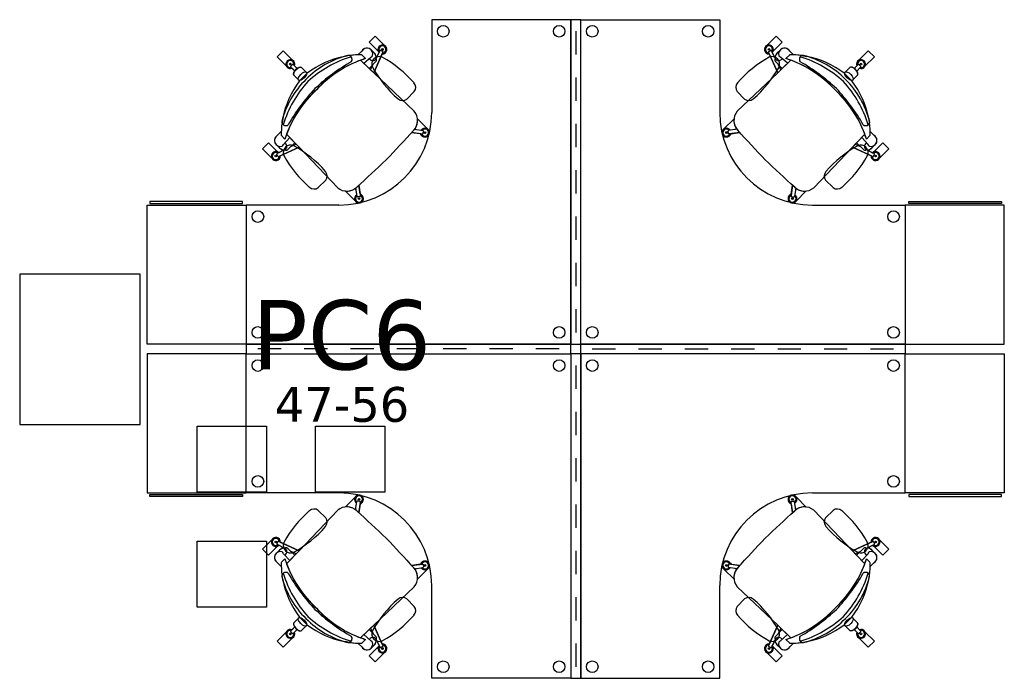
# Model space of a CAD drawing. Header units: metres. Extents: x -1 to 438, y -6 to 39.
# Tile 15 of 22: x 416.06 to 420.3, y 14.38 to 17.22. Entities that reach past the tile are written whole.
import ezdxf

# ---------------------------------------------------------------- set-up
doc = ezdxf.new("R2010")
doc.units = ezdxf.units.M
doc.linetypes.add('CONTINUA', pattern=[0])
doc.layers.add('INS P5  TELECOMUNICACIONS ACTUAL', color=7, linetype='CONTINUA', lineweight=25)
doc.layers.add('P5 MOBLES ACTUAL', color=7, linetype='CONTINUA', lineweight=25)
doc.styles.add('VERDANA', font='verdana.ttf')

msp = doc.modelspace()

# ---------------------------------------------------------------- linework, layer by layer
at = {"layer": 'INS P5  TELECOMUNICACIONS ACTUAL', "color": 180, "transparency": 33554687}
for points in [[(416.8204, 15.4673), (417.1202, 15.4673), (417.1202, 15.1826), (416.8204, 15.1826), (416.8204, 15.4673)], [(417.3312, 15.4673), (417.631, 15.4673), (417.631, 15.1826), (417.3312, 15.1826), (417.3312, 15.4673)], [(416.8204, 14.9717), (417.1202, 14.9717), (417.1202, 14.687), (416.8204, 14.687), (416.8204, 14.9717)]]:
    msp.add_lwpolyline(points, close=True, dxfattribs=at)
at = {"layer": 'P5 MOBLES ACTUAL', "color": 180, "transparency": 33554687}
for p, q in [((418.4544, 17.1725), (418.4544, 17.0725)), ((417.2323, 17.0476), (417.1917, 17.0882)), ((417.5141, 17.0708), (417.531, 17.0869)), ((417.5141, 17.0708), (417.531, 17.0869)), ((417.5858, 17.0776), (417.5713, 17.0925)), ((417.5713, 17.0925), (417.5858, 17.0776)), ((417.5828, 16.9936), (417.6228, 17.0816)), ((417.5928, 17.0545), (417.6093, 17.088)), ((417.5928, 17.0545), (417.606, 17.0813)), ((417.6215, 17.0849), (417.6127, 17.0891)), ((419.326, 16.9936), (419.286, 17.0816)), ((419.2873, 17.0849), (419.296, 17.0891)), ((419.316, 17.0545), (419.2994, 17.088)), ((419.316, 17.0545), (419.3028, 17.0813)), ((419.323, 17.0776), (419.3374, 17.0925)), ((419.3374, 17.0925), (419.323, 17.0776)), ((419.3947, 17.0708), (419.3778, 17.0869)), ((419.3947, 17.0708), (419.3778, 17.0869)), ((419.6765, 17.0476), (419.7171, 17.0882)), ((417.4772, 17.0672), (417.4591, 17.0642)), ((417.4772, 17.0672), (417.4591, 17.0642)), ((417.5259, 17.0473), (417.5828, 16.9936)), ((417.5828, 16.9936), (417.5259, 17.0473)), ((417.5311, 17.0712), (417.5475, 17.0548)), ((417.5475, 17.0548), (417.5311, 17.0712)), ((417.5475, 17.0548), (417.5311, 17.0712)), ((417.54, 17.0341), (417.5699, 17.0612)), ((419.3829, 17.0473), (419.326, 16.9936)), ((419.326, 16.9936), (419.3829, 17.0473)), ((419.3688, 17.0341), (419.3388, 17.0612)), ((419.3777, 17.0712), (419.3612, 17.0548)), ((419.3612, 17.0548), (419.3777, 17.0712)), ((419.3612, 17.0548), (419.3777, 17.0712)), ((419.4316, 17.0672), (419.4497, 17.0642)), ((419.4316, 17.0672), (419.4497, 17.0642)), ((417.2419, 17.0008), (417.225, 17.0182)), ((417.232, 17.0287), (417.2251, 17.0218)), ((417.253, 17.0119), (417.2356, 17.0288)), ((417.2717, 17.0161), (417.2961, 16.9916)), ((419.6371, 17.0161), (419.6126, 16.9916)), ((419.6557, 17.0119), (419.6732, 17.0288)), ((419.6668, 17.0008), (419.6838, 17.0182)), ((419.6768, 17.0287), (419.6836, 17.0218)), ((417.2383, 16.9827), (417.2627, 16.9582)), ((417.2961, 16.9916), (417.2627, 16.9582)), ((417.2961, 16.9916), (417.2627, 16.9582)), ((417.5828, 16.9936), (417.7575, 16.827)), ((417.7575, 16.827), (417.5828, 16.9936)), ((418.4544, 16.9725), (418.4544, 16.8725)), ((419.326, 16.9936), (419.1513, 16.827)), ((419.1513, 16.827), (419.326, 16.9936)), ((419.6126, 16.9916), (419.6461, 16.9582)), ((419.6126, 16.9916), (419.6461, 16.9582)), ((419.6705, 16.9827), (419.6461, 16.9582)), ((417.7255, 16.8796), (417.758, 16.912)), ((419.1833, 16.8796), (419.1508, 16.912)), ((417.1902, 16.7953), (417.1871, 16.7771)), ((417.1902, 16.7953), (417.1871, 16.7771)), ((419.7186, 16.7953), (419.7216, 16.7771)), ((419.7186, 16.7953), (419.7216, 16.7771)), ((417.7594, 16.7498), (417.795, 16.7442)), ((417.7642, 16.749), (417.7611, 16.7522)), ((417.7956, 16.7316), (417.797, 16.7412)), ((418.4544, 16.7725), (418.4544, 16.6725)), ((419.1131, 16.7316), (419.1118, 16.7412)), ((419.1494, 16.7498), (419.1138, 16.7442)), ((419.1446, 16.749), (419.1477, 16.7522)), ((417.1836, 16.7403), (417.1674, 16.7234)), ((417.1836, 16.7403), (417.1674, 16.7234)), ((417.1831, 16.7233), (417.1996, 16.7068)), ((417.1996, 16.7068), (417.1831, 16.7233)), ((417.1831, 16.7233), (417.1996, 16.7068)), ((417.2203, 16.7144), (417.1931, 16.6844)), ((417.207, 16.7284), (417.2607, 16.6716)), ((417.7463, 16.7352), (417.7929, 16.7294)), ((417.7854, 16.7303), (417.7463, 16.7352)), ((417.7871, 16.7261), (417.7826, 16.7307)), ((417.8035, 16.732), (417.8045, 16.7386)), ((419.1052, 16.732), (419.1043, 16.7386)), ((419.1625, 16.7352), (419.1159, 16.7294)), ((419.1217, 16.7261), (419.1262, 16.7307)), ((419.1233, 16.7303), (419.1625, 16.7352)), ((419.7018, 16.7284), (419.6481, 16.6716)), ((419.6885, 16.7144), (419.7157, 16.6844)), ((419.7257, 16.7233), (419.7092, 16.7068)), ((419.7092, 16.7068), (419.7257, 16.7233)), ((419.7257, 16.7233), (419.7092, 16.7068)), ((419.7252, 16.7403), (419.7414, 16.7234)), ((419.7252, 16.7403), (419.7414, 16.7234)), ((417.1696, 16.6508), (417.129, 16.6913)), ((417.1767, 16.6686), (417.1618, 16.683)), ((417.1618, 16.683), (417.1767, 16.6686)), ((417.1998, 16.6616), (417.1664, 16.645)), ((417.2607, 16.6716), (417.1728, 16.6315)), ((417.1998, 16.6616), (417.1731, 16.6483)), ((417.2607, 16.6716), (417.4273, 16.4968)), ((419.6481, 16.6716), (419.4815, 16.4968)), ((419.6481, 16.6716), (419.736, 16.6315)), ((419.7089, 16.6616), (419.7424, 16.645)), ((419.7089, 16.6616), (419.7357, 16.6483)), ((419.732, 16.6686), (419.747, 16.683)), ((419.747, 16.683), (419.732, 16.6686)), ((419.7392, 16.6508), (419.7798, 16.6913)), ((417.1694, 16.6329), (417.1653, 16.6416)), ((419.7393, 16.6329), (419.7435, 16.6416)), ((418.4544, 16.5725), (418.4544, 16.4725)), ((417.3434, 16.4975), (417.3759, 16.5299)), ((419.5654, 16.4975), (419.5329, 16.5299)), ((417.5053, 16.4901), (417.5022, 16.4933)), ((417.5045, 16.495), (417.5102, 16.4594)), ((417.5191, 16.508), (417.525, 16.4615)), ((417.524, 16.4689), (417.5191, 16.508)), ((419.3897, 16.508), (419.3838, 16.4615)), ((419.3847, 16.4689), (419.3897, 16.508)), ((419.4042, 16.495), (419.3986, 16.4594)), ((419.4035, 16.4901), (419.4066, 16.4933)), ((417.5227, 16.4587), (417.5131, 16.4574)), ((417.5223, 16.4508), (417.5157, 16.4499)), ((417.5282, 16.4672), (417.5237, 16.4718)), ((419.3806, 16.4672), (419.3851, 16.4718)), ((419.3861, 16.4587), (419.3956, 16.4574)), ((419.3865, 16.4508), (419.3931, 16.4499)), ((418.4544, 16.3725), (418.4544, 16.2725)), ((418.4544, 16.1725), (418.4544, 16.0725)), ((418.4544, 15.9725), (418.4544, 15.8725)), ((417.1829, 15.801), (417.0829, 15.801)), ((417.3829, 15.801), (417.2829, 15.801)), ((417.5829, 15.801), (417.4829, 15.801)), ((417.7829, 15.801), (417.6829, 15.801)), ((417.9829, 15.801), (417.8829, 15.801)), ((418.1829, 15.801), (418.0829, 15.801)), ((418.3829, 15.801), (418.2829, 15.801)), ((418.5259, 15.801), (418.6259, 15.801)), ((418.7259, 15.801), (418.8259, 15.801)), ((418.9259, 15.801), (419.0259, 15.801)), ((419.1259, 15.801), (419.2259, 15.801)), ((419.3259, 15.801), (419.4259, 15.801)), ((419.5259, 15.801), (419.6259, 15.801)), ((419.7259, 15.801), (419.8259, 15.801)), ((418.4544, 15.7295), (418.4544, 15.6295)), ((418.4544, 15.5295), (418.4544, 15.4295)), ((418.4544, 15.3295), (418.4544, 15.2295)), ((417.5045, 15.107), (417.5102, 15.1425)), ((417.5227, 15.1432), (417.5131, 15.1446)), ((417.5223, 15.1511), (417.5157, 15.152)), ((417.5191, 15.0939), (417.525, 15.1404)), ((417.524, 15.133), (417.5191, 15.0939)), ((417.5282, 15.1347), (417.5237, 15.1301)), ((418.4544, 15.1295), (418.4544, 15.0295)), ((419.3806, 15.1347), (419.3851, 15.1301)), ((419.3897, 15.0939), (419.3838, 15.1404)), ((419.3847, 15.133), (419.3897, 15.0939)), ((419.3861, 15.1432), (419.3956, 15.1446)), ((419.3865, 15.1511), (419.3931, 15.152)), ((419.4042, 15.107), (419.3986, 15.1425)), ((417.2607, 14.9303), (417.4273, 15.1051)), ((417.3434, 15.1045), (417.3759, 15.072)), ((417.5053, 15.1118), (417.5022, 15.1087)), ((419.4035, 15.1118), (419.4066, 15.1087)), ((419.6481, 14.9303), (419.4815, 15.1051)), ((419.5654, 15.1045), (419.5329, 15.072)), ((417.1694, 14.9691), (417.1653, 14.9603)), ((417.1998, 14.9403), (417.1664, 14.9569)), ((417.2607, 14.9303), (417.1728, 14.9704)), ((419.6481, 14.9303), (419.736, 14.9704)), ((419.7089, 14.9403), (419.7424, 14.9569)), ((419.7393, 14.9691), (419.7435, 14.9603)), ((417.1696, 14.9511), (417.129, 14.9106)), ((417.1767, 14.9333), (417.1618, 14.9189)), ((417.1618, 14.9189), (417.1767, 14.9333)), ((417.1998, 14.9403), (417.1731, 14.9536)), ((417.2203, 14.8875), (417.1931, 14.9175)), ((417.207, 14.8735), (417.2607, 14.9303)), ((418.4544, 14.9295), (418.4544, 14.8295)), ((419.7018, 14.8735), (419.6481, 14.9303)), ((419.6885, 14.8875), (419.7157, 14.9175)), ((419.7089, 14.9403), (419.7357, 14.9536)), ((419.732, 14.9333), (419.747, 14.9189)), ((419.747, 14.9189), (419.732, 14.9333)), ((419.7392, 14.9511), (419.7798, 14.9106)), ((417.1836, 14.8616), (417.1674, 14.8785)), ((417.1836, 14.8616), (417.1674, 14.8785)), ((417.1831, 14.8787), (417.1996, 14.8951)), ((417.1996, 14.8951), (417.1831, 14.8787)), ((417.1831, 14.8787), (417.1996, 14.8951)), ((417.7463, 14.8667), (417.7929, 14.8725)), ((417.7854, 14.8716), (417.7463, 14.8667)), ((417.7871, 14.8758), (417.7826, 14.8712)), ((419.1625, 14.8667), (419.1159, 14.8725)), ((419.1217, 14.8758), (419.1262, 14.8712)), ((419.1233, 14.8716), (419.1625, 14.8667)), ((419.7257, 14.8787), (419.7092, 14.8951)), ((419.7092, 14.8951), (419.7257, 14.8787)), ((419.7257, 14.8787), (419.7092, 14.8951)), ((419.7252, 14.8616), (419.7414, 14.8785)), ((419.7252, 14.8616), (419.7414, 14.8785)), ((417.7594, 14.8521), (417.795, 14.8578)), ((417.7642, 14.8529), (417.7611, 14.8498)), ((417.7956, 14.8703), (417.797, 14.8607)), ((417.8035, 14.8699), (417.8045, 14.8633)), ((419.1052, 14.8699), (419.1043, 14.8633)), ((419.1131, 14.8703), (419.1118, 14.8607)), ((419.1494, 14.8521), (419.1138, 14.8578)), ((419.1446, 14.8529), (419.1477, 14.8498)), ((417.1902, 14.8067), (417.1871, 14.8248)), ((417.1902, 14.8067), (417.1871, 14.8248)), ((419.7186, 14.8067), (419.7216, 14.8248)), ((419.7186, 14.8067), (419.7216, 14.8248)), ((417.5828, 14.6083), (417.7575, 14.7749)), ((417.7575, 14.7749), (417.5828, 14.6083)), ((419.326, 14.6083), (419.1513, 14.7749)), ((419.1513, 14.7749), (419.326, 14.6083)), ((417.7255, 14.7223), (417.758, 14.6899)), ((418.4544, 14.7295), (418.4544, 14.6295)), ((419.1833, 14.7223), (419.1508, 14.6899)), ((417.2383, 14.6193), (417.2627, 14.6437)), ((417.2961, 14.6103), (417.2627, 14.6437)), ((417.2961, 14.6103), (417.2627, 14.6437)), ((419.6126, 14.6103), (419.6461, 14.6437)), ((419.6126, 14.6103), (419.6461, 14.6437)), ((419.6705, 14.6193), (419.6461, 14.6437)), ((417.2419, 14.6012), (417.225, 14.5837)), ((417.232, 14.5733), (417.2251, 14.5801)), ((417.253, 14.5901), (417.2356, 14.5731)), ((417.2717, 14.5858), (417.2961, 14.6103)), ((417.5259, 14.5546), (417.5828, 14.6083)), ((417.5828, 14.6083), (417.5259, 14.5546)), ((417.5828, 14.6083), (417.6228, 14.5203)), ((419.326, 14.6083), (419.286, 14.5203)), ((419.3829, 14.5546), (419.326, 14.6083)), ((419.326, 14.6083), (419.3829, 14.5546)), ((419.6371, 14.5858), (419.6126, 14.6103)), ((419.6557, 14.5901), (419.6732, 14.5731)), ((419.6668, 14.6012), (419.6838, 14.5837)), ((419.6768, 14.5733), (419.6836, 14.5801)), ((417.2323, 14.5543), (417.1917, 14.5138)), ((417.4772, 14.5347), (417.4591, 14.5378)), ((417.4772, 14.5347), (417.4591, 14.5378)), ((417.5141, 14.5312), (417.531, 14.515)), ((417.5141, 14.5312), (417.531, 14.515)), ((417.5311, 14.5307), (417.5475, 14.5471)), ((417.5475, 14.5471), (417.5311, 14.5307)), ((417.5475, 14.5471), (417.5311, 14.5307)), ((417.54, 14.5679), (417.5699, 14.5407)), ((417.5928, 14.5474), (417.6093, 14.5139)), ((417.5928, 14.5474), (417.606, 14.5206)), ((419.316, 14.5474), (419.2994, 14.5139)), ((419.316, 14.5474), (419.3028, 14.5206)), ((419.3688, 14.5679), (419.3388, 14.5407)), ((419.3777, 14.5307), (419.3612, 14.5471)), ((419.3612, 14.5471), (419.3777, 14.5307)), ((419.3612, 14.5471), (419.3777, 14.5307)), ((419.3947, 14.5312), (419.3778, 14.515)), ((419.3947, 14.5312), (419.3778, 14.515)), ((419.4316, 14.5347), (419.4497, 14.5378)), ((419.4316, 14.5347), (419.4497, 14.5378)), ((419.6765, 14.5543), (419.7171, 14.5138)), ((417.5858, 14.5243), (417.5713, 14.5094)), ((417.5713, 14.5094), (417.5858, 14.5243)), ((417.6215, 14.517), (417.6127, 14.5129)), ((418.4544, 14.5295), (418.4544, 14.4295)), ((419.2873, 14.517), (419.296, 14.5129)), ((419.323, 14.5243), (419.3374, 14.5094)), ((419.3374, 14.5094), (419.323, 14.5243))]:
    msp.add_line(p, q, dxfattribs=at)
for points in [[(417.4329, 16.4225), (417.4329, 16.4225), (417.0329, 16.4225), (417.0329, 15.8225), (418.4329, 15.8225), (418.4329, 17.2225), (417.8329, 17.2225), (417.8329, 16.8225), (417.8329, 16.8225)], [(419.4759, 16.4225), (419.4759, 16.4225), (419.8759, 16.4225), (419.8759, 15.8225), (418.4759, 15.8225), (418.4759, 17.2225), (419.0759, 17.2225), (419.0759, 16.8225), (419.0759, 16.8225)], [(417.6036, 17.0848), (417.563, 17.1254), (417.5891, 17.1514), (417.6296, 17.1109)], [(417.6036, 17.0848), (417.563, 17.1254), (417.5891, 17.1514), (417.6296, 17.1109)], [(419.3052, 17.0848), (419.3458, 17.1254), (419.3197, 17.1514), (419.2791, 17.1109)], [(419.3052, 17.0848), (419.3458, 17.1254), (419.3197, 17.1514), (419.2791, 17.1109)], [(417.1917, 17.0882), (417.1656, 17.0621), (417.2062, 17.0215)], [(419.7171, 17.0882), (419.7431, 17.0621), (419.7026, 17.0215)], [(417.5932, 17.0435), (417.5634, 17.012), (417.5259, 17.0473)], [(417.6197, 17.0748), (417.5828, 16.9936), (417.5691, 17.0066), (417.5808, 17.0304), (417.5932, 17.0435)], [(419.2891, 17.0748), (419.326, 16.9936), (419.3397, 17.0066), (419.3279, 17.0304), (419.3155, 17.0435)], [(419.3155, 17.0435), (419.3454, 17.012), (419.3829, 17.0473)], [(417.2302, 17.0129), (417.2419, 17.0008), (417.2472, 17.007), (417.253, 17.0119), (417.2409, 17.0236)], [(419.6786, 17.0129), (419.6668, 17.0008), (419.6616, 17.007), (419.6557, 17.0119), (419.6679, 17.0236)], [(417.7717, 16.7918), (417.7726, 16.7928), (417.8132, 16.7522)], [(417.7717, 16.7918), (417.7726, 16.7928), (417.8132, 16.7522)], [(419.1371, 16.7918), (419.1361, 16.7928), (419.0956, 16.7522)], [(419.1371, 16.7918), (419.1361, 16.7928), (419.0956, 16.7522)], [(417.7594, 16.7498), (417.7642, 16.749), (417.7611, 16.7522)], [(419.1494, 16.7498), (419.1446, 16.749), (419.1477, 16.7522)], [(417.207, 16.7284), (417.2607, 16.6716), (417.4273, 16.4968)], [(417.2109, 16.6611), (417.2424, 16.691), (417.207, 16.7284)], [(419.7018, 16.7284), (419.6481, 16.6716), (419.4815, 16.4968)], [(419.6979, 16.6611), (419.6664, 16.691), (419.7018, 16.7284)], [(417.1696, 16.6508), (417.129, 16.6913), (417.1029, 16.6653), (417.1435, 16.6247)], [(417.129, 16.6913), (417.1029, 16.6653), (417.1435, 16.6247)], [(417.1696, 16.6508), (417.129, 16.6913), (417.1029, 16.6653), (417.1435, 16.6247)], [(417.1796, 16.6346), (417.2607, 16.6716), (417.2478, 16.6853), (417.224, 16.6735), (417.2109, 16.6611)], [(419.7292, 16.6346), (419.6481, 16.6716), (419.661, 16.6853), (419.6848, 16.6735), (419.6979, 16.6611)], [(419.7392, 16.6508), (419.7798, 16.6913), (419.8059, 16.6653), (419.7653, 16.6247)], [(419.7392, 16.6508), (419.7798, 16.6913), (419.8059, 16.6653), (419.7653, 16.6247)], [(419.7798, 16.6913), (419.8059, 16.6653), (419.7653, 16.6247)], [(417.5045, 16.495), (417.5053, 16.4901), (417.5022, 16.4933)], [(419.4042, 16.495), (419.4035, 16.4901), (419.4066, 16.4933)], [(417.4625, 16.4826), (417.4616, 16.4817), (417.5021, 16.4411)], [(417.4625, 16.4826), (417.4616, 16.4817), (417.5021, 16.4411)], [(419.4463, 16.4826), (419.4472, 16.4817), (419.4066, 16.4411)], [(419.4463, 16.4826), (419.4472, 16.4817), (419.4066, 16.4411)], [(417.4329, 15.1794), (417.4329, 15.1795), (417.0329, 15.1795), (417.0329, 15.7795), (418.4329, 15.7795), (418.4329, 14.3795), (417.8329, 14.3795), (417.8329, 14.7795), (417.8329, 14.7794)], [(419.4759, 15.1794), (419.4759, 15.1795), (419.8759, 15.1795), (419.8759, 15.7795), (418.4759, 15.7795), (418.4759, 14.3795), (419.0759, 14.3795), (419.0759, 14.7795), (419.0759, 14.7794)], [(417.4625, 15.1193), (417.4616, 15.1202), (417.5021, 15.1608)], [(417.4625, 15.1193), (417.4616, 15.1202), (417.5021, 15.1608)], [(419.4463, 15.1193), (419.4472, 15.1202), (419.4066, 15.1608)], [(419.4463, 15.1193), (419.4472, 15.1202), (419.4066, 15.1608)], [(417.207, 14.8735), (417.2607, 14.9303), (417.4273, 15.1051)], [(417.5045, 15.107), (417.5053, 15.1118), (417.5022, 15.1087)], [(419.4042, 15.107), (419.4035, 15.1118), (419.4066, 15.1087)], [(419.7018, 14.8735), (419.6481, 14.9303), (419.4815, 15.1051)], [(417.1696, 14.9511), (417.129, 14.9106), (417.1029, 14.9367), (417.1435, 14.9772)], [(417.129, 14.9106), (417.1029, 14.9367), (417.1435, 14.9772)], [(417.1696, 14.9511), (417.129, 14.9106), (417.1029, 14.9367), (417.1435, 14.9772)], [(417.1796, 14.9673), (417.2607, 14.9303), (417.2478, 14.9166), (417.224, 14.9284), (417.2109, 14.9408)], [(419.7292, 14.9673), (419.6481, 14.9303), (419.661, 14.9166), (419.6848, 14.9284), (419.6979, 14.9408)], [(419.7392, 14.9511), (419.7798, 14.9106), (419.8059, 14.9367), (419.7653, 14.9772)], [(419.7392, 14.9511), (419.7798, 14.9106), (419.8059, 14.9367), (419.7653, 14.9772)], [(419.7798, 14.9106), (419.8059, 14.9367), (419.7653, 14.9772)], [(417.2109, 14.9408), (417.2424, 14.9109), (417.207, 14.8735)], [(419.6979, 14.9408), (419.6664, 14.9109), (419.7018, 14.8735)], [(417.7594, 14.8521), (417.7642, 14.8529), (417.7611, 14.8498)], [(417.7717, 14.8101), (417.7726, 14.8091), (417.8132, 14.8497)], [(417.7717, 14.8101), (417.7726, 14.8091), (417.8132, 14.8497)], [(419.1371, 14.8101), (419.1361, 14.8091), (419.0956, 14.8497)], [(419.1371, 14.8101), (419.1361, 14.8091), (419.0956, 14.8497)], [(419.1494, 14.8521), (419.1446, 14.8529), (419.1477, 14.8498)], [(417.1917, 14.5138), (417.1656, 14.5398), (417.2062, 14.5804)], [(417.2302, 14.5891), (417.2419, 14.6012), (417.2472, 14.5949), (417.253, 14.5901), (417.2409, 14.5783)], [(417.5932, 14.5584), (417.5634, 14.59), (417.5259, 14.5546)], [(417.6197, 14.5271), (417.5828, 14.6083), (417.5691, 14.5953), (417.5808, 14.5715), (417.5932, 14.5584)], [(419.2891, 14.5271), (419.326, 14.6083), (419.3397, 14.5953), (419.3279, 14.5715), (419.3155, 14.5584)], [(419.3155, 14.5584), (419.3454, 14.59), (419.3829, 14.5546)], [(419.6786, 14.5891), (419.6668, 14.6012), (419.6616, 14.5949), (419.6557, 14.5901), (419.6679, 14.5783)], [(419.7171, 14.5138), (419.7431, 14.5398), (419.7026, 14.5804)], [(417.6036, 14.5171), (417.563, 14.4766), (417.5891, 14.4505), (417.6296, 14.491)], [(417.6036, 14.5171), (417.563, 14.4766), (417.5891, 14.4505), (417.6296, 14.491)], [(419.3052, 14.5171), (419.3458, 14.4766), (419.3197, 14.4505), (419.2791, 14.491)], [(419.3052, 14.5171), (419.3458, 14.4766), (419.3197, 14.4505), (419.2791, 14.491)]]:
    msp.add_lwpolyline(points, dxfattribs=at)
for points in [[(418.4329, 17.2225), (418.4329, 15.8225), (418.4759, 15.8225), (418.4759, 17.2225), (418.4329, 17.2225)], [(417.2627, 16.9582), (417.2383, 16.9827), (417.2367, 16.9874), (417.2384, 16.994), (417.242, 17.0005), (417.2469, 17.0065), (417.2532, 17.0119), (417.2617, 17.0169), (417.2673, 17.0177), (417.2717, 17.0161), (417.2961, 16.9916), (417.2627, 16.9582)], [(419.6461, 16.9582), (419.6705, 16.9827), (419.6721, 16.9874), (419.6704, 16.994), (419.6668, 17.0005), (419.6618, 17.0065), (419.6555, 17.0119), (419.6471, 17.0169), (419.6415, 17.0177), (419.6371, 17.0161), (419.6126, 16.9916), (419.6461, 16.9582)], [(416.6049, 16.4225), (417.0329, 16.4225), (417.0329, 15.8225), (416.6049, 15.8225), (416.6049, 16.4225)], [(416.6169, 16.4294), (417.0172, 16.4294), (417.0172, 16.4383), (416.6169, 16.4383), (416.6169, 16.4294)], [(420.3039, 16.4225), (419.8759, 16.4225), (419.8759, 15.8225), (420.3039, 15.8225), (420.3039, 16.4225)], [(420.2919, 16.4294), (419.8916, 16.4294), (419.8916, 16.4383), (420.2919, 16.4383), (420.2919, 16.4294)], [(418.4329, 15.8225), (417.0329, 15.8225), (417.0329, 15.7795), (418.4329, 15.7795), (418.4329, 15.8225)], [(418.4759, 15.8225), (419.8759, 15.8225), (419.8759, 15.7795), (418.4759, 15.7795), (418.4759, 15.8225)], [(416.6049, 15.1795), (417.0329, 15.1795), (417.0329, 15.7795), (416.6049, 15.7795), (416.6049, 15.1795)], [(418.4329, 15.7795), (418.4329, 14.3795), (418.4759, 14.3795), (418.4759, 15.7795), (418.4329, 15.7795)], [(420.3039, 15.1795), (419.8759, 15.1795), (419.8759, 15.7795), (420.3039, 15.7795), (420.3039, 15.1795)], [(416.6169, 15.1726), (417.0172, 15.1726), (417.0172, 15.1637), (416.6169, 15.1637), (416.6169, 15.1726)], [(420.2919, 15.1726), (419.8916, 15.1726), (419.8916, 15.1637), (420.2919, 15.1637), (420.2919, 15.1726)], [(417.2627, 14.6437), (417.2383, 14.6193), (417.2367, 14.6145), (417.2384, 14.6079), (417.242, 14.6014), (417.2469, 14.5955), (417.2532, 14.59), (417.2617, 14.585), (417.2673, 14.5842), (417.2717, 14.5858), (417.2961, 14.6103), (417.2627, 14.6437)], [(419.6461, 14.6437), (419.6705, 14.6193), (419.6721, 14.6145), (419.6704, 14.6079), (419.6668, 14.6014), (419.6618, 14.5955), (419.6555, 14.59), (419.6471, 14.585), (419.6415, 14.5842), (419.6371, 14.5858), (419.6126, 14.6103), (419.6461, 14.6437)]]:
    msp.add_lwpolyline(points, close=True, dxfattribs=at)
at = {"layer": 'P5 MOBLES ACTUAL', "transparency": 33554687}
msp.add_lwpolyline([(416.5751, 15.4747), (416.5751, 16.1247), (416.0551, 16.1247), (416.0551, 15.4747), (416.5751, 15.4747)], close=True, dxfattribs=at)
at = {"layer": 'P5 MOBLES ACTUAL', "color": 180, "transparency": 33554687}
for centre, radius in [((417.8829, 17.1725), 0.025), ((418.3829, 17.1725), 0.025), ((418.5259, 17.1725), 0.025), ((419.0259, 17.1725), 0.025), ((417.6204, 17.094), 0.00353), ((419.2883, 17.094), 0.00353), ((417.2231, 17.0307), 0.00353), ((419.6857, 17.0307), 0.00353), ((417.804, 16.7353), 0.00353), ((419.1048, 16.7353), 0.00353), ((417.1604, 16.6339), 0.00353), ((419.7484, 16.6339), 0.00353), ((417.519, 16.4503), 0.00353), ((419.3898, 16.4503), 0.00353), ((417.0829, 16.3725), 0.025), ((419.8259, 16.3725), 0.025), ((417.0829, 15.8725), 0.025), ((418.3829, 15.8725), 0.025), ((418.5259, 15.8725), 0.025), ((419.8259, 15.8725), 0.025), ((417.0829, 15.7295), 0.025), ((418.3829, 15.7295), 0.025), ((418.5259, 15.7295), 0.025), ((419.8259, 15.7295), 0.025), ((417.0829, 15.2295), 0.025), ((419.8259, 15.2295), 0.025), ((417.519, 15.1516), 0.00353), ((419.3898, 15.1516), 0.00353), ((417.1604, 14.968), 0.00353), ((419.7484, 14.968), 0.00353), ((417.804, 14.8666), 0.00353), ((419.1048, 14.8666), 0.00353), ((417.2231, 14.5712), 0.00353), ((419.6857, 14.5712), 0.00353), ((417.6204, 14.5079), 0.00353), ((419.2883, 14.5079), 0.00353), ((417.8829, 14.4295), 0.025), ((418.3829, 14.4295), 0.025), ((418.5259, 14.4295), 0.025), ((419.0259, 14.4295), 0.025)]:
    msp.add_circle(centre, radius, dxfattribs=at)
for centre, radius, start, end in [((417.5533, 17.0745), 0.0256, 342.8342, 150.7387), ((417.5533, 17.0745), 0.0256, 45, 150.7387), ((417.6204, 17.094), 0.0192, 267.8018, 221.3919), ((417.6204, 17.094), 0.0192, 208.5736, 221.3919), ((417.6204, 17.094), 0.0153, 273.9691, 215.2245), ((417.6114, 17.0872), 0.00224, 54.4779, 160.5867), ((417.6204, 17.094), 0.0192, 267.8018, 61.4264), ((417.6209, 17.0827), 0.00224, 328.607, 74.7158), ((419.2883, 17.094), 0.0192, 318.6081, 272.1982), ((419.2883, 17.094), 0.0192, 118.5736, 272.1982), ((419.2883, 17.094), 0.0153, 324.7755, 266.0309), ((419.2879, 17.0827), 0.00224, 105.2842, 211.393), ((419.2973, 17.0872), 0.00224, 19.4133, 125.5221), ((419.2883, 17.094), 0.0192, 318.6081, 331.4264), ((419.3555, 17.0745), 0.0256, 29.2613, 197.1658), ((419.3555, 17.0745), 0.0256, 29.2613, 135), ((417.2231, 17.0307), 0.0192, 338.2049, 291.7951), ((417.2231, 17.0307), 0.0153, 344.3723, 285.6277), ((417.2231, 17.0307), 0.0192, 338.2049, 61.4264), ((417.5613, 16.7003), 0.3784, 103.6919, 135.7691), ((417.5334, 16.6778), 0.3935, 100.8937, 127.0927), ((417.5334, 16.6778), 0.3935, 100.8937, 127.0927), ((417.6255, 16.6003), 0.4826, 106.9158, 132.6097), ((417.6255, 16.6003), 0.4826, 106.9158, 132.6097), ((417.918, 16.2936), 0.8633, 120.0361, 132.9938), ((417.918, 16.2936), 0.8633, 120.0361, 132.9938), ((417.6964, 16.5879), 0.4901, 107.6852, 137.4767), ((417.6964, 16.5879), 0.4901, 110.36, 137.4767), ((417.6964, 16.5879), 0.4901, 110.36, 137.4767), ((417.4723, 17.0511), 0.0169, 323.2999, 92.1685), ((417.5334, 16.6778), 0.3935, 90.3431, 98.2183), ((417.5334, 16.6778), 0.3935, 92.8228, 98.2183), ((417.4723, 17.0511), 0.0169, 323.2999, 40.6764), ((417.5334, 16.6778), 0.3935, 90.3431, 92.8228), ((417.5334, 16.6778), 0.3935, 90.3431, 92.8228), ((417.6964, 16.5879), 0.4901, 107.6852, 110.36), ((417.6964, 16.5879), 0.4901, 107.6852, 110.36), ((417.5802, 17.0705), 0.024, 222.3231, 279.9389), ((417.568, 17.072), 0.0109, 280.1365, 332.2126), ((417.6067, 17.0309), 0.0323, 66.5875, 203.4125), ((417.5807, 17.0592), 0.0129, 286.3197, 338.661), ((417.5708, 17.0603), 0.0229, 348.4471, 49.2909), ((417.5687, 17.0599), 0.0245, 347.4133, 46.1118), ((417.588, 17.0488), 0.00743, 314.456, 51.2688), ((417.588, 17.0488), 0.00743, 314.456, 51.2688), ((417.588, 17.0488), 0.00743, 314.456, 50.4405), ((417.3737, 16.6169), 0.5072, 40.9759, 61.0077), ((419.5351, 16.6169), 0.5072, 118.9923, 139.0241), ((419.3021, 17.0309), 0.0323, 336.5875, 113.4125), ((419.3207, 17.0488), 0.00743, 128.7312, 225.544), ((419.3207, 17.0488), 0.00743, 128.7312, 225.544), ((419.3207, 17.0488), 0.00743, 129.5595, 225.544), ((419.3379, 17.0603), 0.0229, 130.7091, 191.5529), ((419.34, 17.0599), 0.0245, 133.8882, 192.5867), ((419.328, 17.0592), 0.0129, 201.339, 253.6803), ((419.3286, 17.0705), 0.024, 260.0611, 317.6769), ((419.3408, 17.072), 0.0109, 207.7874, 259.8635), ((419.2124, 16.5879), 0.4901, 42.5233, 72.3148), ((419.2124, 16.5879), 0.4901, 69.64, 72.3148), ((419.2124, 16.5879), 0.4901, 69.64, 72.3148), ((419.3753, 16.6778), 0.3935, 81.7817, 89.6569), ((419.3753, 16.6778), 0.3935, 87.1772, 89.6569), ((419.3753, 16.6778), 0.3935, 87.1772, 89.6569), ((419.2124, 16.5879), 0.4901, 42.5233, 69.64), ((419.2124, 16.5879), 0.4901, 42.5233, 69.64), ((419.3753, 16.6778), 0.3935, 81.7817, 87.1772), ((419.4364, 17.0511), 0.0169, 87.8315, 216.7001), ((419.4364, 17.0511), 0.0169, 139.3236, 216.7001), ((418.9908, 16.2936), 0.8633, 47.0062, 59.9639), ((418.9908, 16.2936), 0.8633, 47.0062, 59.9639), ((419.2832, 16.6003), 0.4826, 47.3903, 73.0842), ((419.2832, 16.6003), 0.4826, 47.3903, 73.0842), ((419.3475, 16.7003), 0.3784, 44.2309, 76.3081), ((419.3753, 16.6778), 0.3935, 52.9073, 79.1063), ((419.3753, 16.6778), 0.3935, 52.9073, 79.1063), ((419.6857, 17.0307), 0.0192, 248.2049, 201.7951), ((419.6857, 17.0307), 0.0192, 118.5736, 201.7951), ((419.6857, 17.0307), 0.0153, 254.3723, 195.6277), ((417.2231, 17.0307), 0.0192, 208.5736, 291.7597), ((417.2264, 17.02), 0.00224, 124.881, 230.9899), ((417.2338, 17.0274), 0.00224, 39.0101, 145.119), ((418.0206, 17.2639), 0.5072, 208.9923, 229.0241), ((418.8881, 17.2639), 0.5072, 310.9759, 331.0077), ((419.675, 17.0274), 0.00224, 34.881, 140.9899), ((419.6857, 17.0307), 0.0192, 248.2403, 331.4264), ((419.6824, 17.02), 0.00224, 309.0101, 55.119), ((417.5541, 16.6931), 0.3784, 134.2309, 166.3081), ((417.5766, 16.7209), 0.3935, 142.9073, 169.1063), ((417.5766, 16.7209), 0.3935, 142.9073, 169.1063), ((417.654, 16.6288), 0.4826, 137.3903, 163.0842), ((417.654, 16.6288), 0.4826, 137.3903, 163.0842), ((419.2548, 16.6288), 0.4826, 16.9158, 42.6097), ((419.2548, 16.6288), 0.4826, 16.9158, 42.6097), ((419.3547, 16.6931), 0.3784, 13.6919, 45.7691), ((419.3322, 16.7209), 0.3935, 10.8937, 37.0927), ((419.3322, 16.7209), 0.3935, 10.8937, 37.0927), ((417.6665, 16.5579), 0.4901, 132.5233, 162.3148), ((417.6665, 16.5579), 0.4901, 132.5233, 159.64), ((417.6665, 16.5579), 0.4901, 132.5233, 159.64), ((417.9607, 16.3364), 0.8633, 137.0062, 149.9639), ((417.9607, 16.3364), 0.8633, 137.0062, 149.9639), ((417.7337, 16.9299), 0.0301, 323.6499, 40.5973), ((419.175, 16.9299), 0.0301, 139.4027, 216.3501), ((419.2423, 16.5579), 0.4901, 17.6852, 47.4767), ((419.2423, 16.5579), 0.4901, 20.36, 47.4767), ((419.2423, 16.5579), 0.4901, 20.36, 47.4767), ((418.9481, 16.3364), 0.8633, 30.0361, 42.9938), ((418.9481, 16.3364), 0.8633, 30.0361, 42.9938), ((417.7077, 16.9038), 0.0301, 229.4027, 306.3501), ((419.2011, 16.9038), 0.0301, 233.6499, 310.5973), ((417.7096, 16.7872), 0.0623, 317.2205, 39.6832), ((417.7096, 16.7872), 0.0623, 317.2205, 39.6832), ((419.1992, 16.7872), 0.0623, 140.3168, 222.7795), ((419.1992, 16.7872), 0.0623, 140.3168, 222.7795), ((417.4329, 16.8225), 0.4, 270, 0), ((417.7096, 16.7872), 0.0623, 325.7599, 4.2331), ((419.4759, 16.8225), 0.4, 180, 270), ((419.1992, 16.7872), 0.0623, 175.7669, 214.2401), ((417.5766, 16.7209), 0.3935, 171.7817, 179.6569), ((417.5766, 16.7209), 0.3935, 171.7817, 179.6569), ((417.2033, 16.782), 0.0169, 177.8315, 306.7001), ((417.2033, 16.782), 0.0169, 229.3236, 306.7001), ((437.049, -1.2413), 26.3771, 137.00868, 137.38659), ((437.049, -1.2413), 26.3771, 137.00868, 137.38659), ((437.049, -1.2413), 26.3771, 137.00967, 137.03735), ((417.7096, 16.7872), 0.0623, 316.7979, 323.0825), ((417.804, 16.7353), 0.0192, 195.105, 148.6952), ((417.804, 16.7353), 0.0192, 195.105, 61.4264), ((417.804, 16.7353), 0.0153, 201.2724, 142.5278), ((417.7949, 16.7419), 0.00224, 341.7811, 87.89), ((419.1048, 16.7353), 0.0192, 31.3048, 344.895), ((419.1048, 16.7353), 0.0192, 118.5736, 344.895), ((419.1048, 16.7353), 0.0153, 37.4722, 338.7276), ((419.1139, 16.7419), 0.00224, 92.11, 198.2189), ((419.1992, 16.7872), 0.0623, 216.9175, 223.2021), ((399.8598, -1.2413), 26.3771, 42.61341, 42.99132), ((399.8598, -1.2413), 26.3771, 42.61341, 42.99132), ((399.8598, -1.2413), 26.3771, 42.96265, 42.99033), ((419.7055, 16.782), 0.0169, 233.2999, 2.1685), ((419.7055, 16.782), 0.0169, 233.2999, 310.6764), ((419.3322, 16.7209), 0.3935, 0.3431, 8.2183), ((419.3322, 16.7209), 0.3935, 0.3431, 8.2183), ((417.1799, 16.7011), 0.0256, 119.2613, 287.1658), ((417.1799, 16.7011), 0.0256, 119.2613, 225), ((417.5766, 16.7209), 0.3935, 177.1772, 179.6569), ((417.6665, 16.5579), 0.4901, 159.64, 162.3148), ((417.6665, 16.5579), 0.4901, 159.64, 162.3148), ((417.7934, 16.7316), 0.00224, 255.9102, 2.0191), ((419.1154, 16.7316), 0.00224, 177.9809, 284.0898), ((419.2423, 16.5579), 0.4901, 17.6852, 20.36), ((419.2423, 16.5579), 0.4901, 17.6852, 20.36), ((419.7289, 16.7011), 0.0256, 252.8342, 60.7387), ((419.3322, 16.7209), 0.3935, 0.3431, 2.8228), ((419.7289, 16.7011), 0.0256, 315, 60.7387), ((417.1941, 16.6835), 0.0229, 220.7091, 281.5529), ((417.1944, 16.6856), 0.0245, 223.8882, 282.5867), ((417.1823, 16.6863), 0.0109, 297.7874, 349.8635), ((417.2246, 16.6488), 0.0323, 66.5875, 203.4125), ((417.1951, 16.6736), 0.0129, 291.339, 343.6803), ((417.2056, 16.6663), 0.00743, 218.7312, 315.544), ((417.2056, 16.6663), 0.00743, 218.7312, 315.544), ((417.2056, 16.6663), 0.00743, 219.5595, 315.544), ((417.1839, 16.6741), 0.024, 350.0611, 47.6769), ((416.9916, 16.2348), 0.5072, 40.9759, 61.0077), ((419.9172, 16.2348), 0.5072, 118.9923, 139.0241), ((419.6842, 16.6488), 0.0323, 336.5875, 113.4125), ((419.7032, 16.6663), 0.00743, 224.456, 321.2688), ((419.7032, 16.6663), 0.00743, 224.456, 321.2688), ((419.7032, 16.6663), 0.00743, 224.456, 320.4405), ((419.7249, 16.6741), 0.024, 132.3231, 189.9389), ((419.7137, 16.6736), 0.0129, 196.3197, 248.661), ((419.7144, 16.6856), 0.0245, 257.4133, 316.1118), ((419.7147, 16.6835), 0.0229, 258.4471, 319.2909), ((419.7264, 16.6863), 0.0109, 190.1365, 242.2126), ((417.1604, 16.6339), 0.0192, 48.6081, 2.1982), ((417.1604, 16.6339), 0.0192, 61.4264, 208.5736), ((417.1604, 16.6339), 0.0192, 208.5736, 2.1982), ((417.1604, 16.6339), 0.0153, 54.7755, 356.0309), ((417.1671, 16.6429), 0.00224, 109.4133, 215.5221), ((417.1716, 16.6335), 0.00224, 195.2842, 301.393), ((417.1604, 16.6339), 0.0192, 48.6081, 61.4264), ((417.6385, 16.8817), 0.5072, 208.9923, 229.0241), ((435.4956, -2.7946), 26.3771, 132.61341, 132.99132), ((435.4956, -2.7946), 26.3771, 132.61341, 132.99132), ((401.4131, -2.7946), 26.3771, 47.00868, 47.38659), ((401.4131, -2.7946), 26.3771, 47.00868, 47.38659), ((419.2702, 16.8817), 0.5072, 310.9759, 331.0077), ((419.7484, 16.6339), 0.0192, 177.8018, 131.3919), ((419.7484, 16.6339), 0.0192, 177.8018, 331.4264), ((419.7484, 16.6339), 0.0153, 183.9691, 125.2245), ((419.7484, 16.6339), 0.0192, 118.5736, 131.3919), ((419.7372, 16.6335), 0.00224, 238.607, 344.7158), ((419.7484, 16.6339), 0.0192, 331.4264, 118.5736), ((419.7417, 16.6429), 0.00224, 324.4779, 70.5867), ((417.3516, 16.5478), 0.0301, 323.6499, 40.5973), ((419.5572, 16.5478), 0.0301, 139.4027, 216.3501), ((417.3256, 16.5217), 0.0301, 229.4027, 306.3501), ((417.4671, 16.5448), 0.0623, 230.3168, 312.7795), ((417.4671, 16.5448), 0.0623, 230.3168, 312.7795), ((417.4671, 16.5448), 0.0623, 265.7669, 304.2401), ((417.4671, 16.5448), 0.0623, 306.9175, 313.2021), ((435.4956, -2.7946), 26.3771, 132.96265, 132.99033), ((401.4131, -2.7946), 26.3771, 47.00967, 47.03735), ((419.4417, 16.5448), 0.0623, 226.7979, 233.0825), ((419.4417, 16.5448), 0.0623, 227.2205, 309.6832), ((419.4417, 16.5448), 0.0623, 227.2205, 309.6832), ((419.4417, 16.5448), 0.0623, 235.7599, 274.2331), ((419.5832, 16.5217), 0.0301, 233.6499, 310.5973), ((417.519, 16.4503), 0.0192, 121.3048, 74.895), ((417.519, 16.4503), 0.0192, 208.5736, 74.895), ((417.519, 16.4503), 0.0153, 127.4722, 68.7276), ((417.5124, 16.4595), 0.00224, 182.11, 288.2189), ((417.5228, 16.461), 0.00224, 267.9809, 14.0898), ((419.3898, 16.4503), 0.0192, 105.105, 58.6952), ((419.3898, 16.4503), 0.0192, 105.105, 331.4264), ((419.3898, 16.4503), 0.0153, 111.2724, 52.5278), ((419.386, 16.461), 0.00224, 165.9102, 272.0191), ((419.3963, 16.4595), 0.00224, 251.7811, 357.89), ((417.4329, 14.7794), 0.4, 0, 90), ((417.519, 15.1516), 0.0192, 285.105, 238.6952), ((417.519, 15.1516), 0.0192, 285.105, 151.4264), ((419.4759, 14.7794), 0.4, 90, 180), ((419.3898, 15.1516), 0.0192, 301.3048, 254.895), ((419.3898, 15.1516), 0.0192, 28.5736, 254.895), ((417.519, 15.1516), 0.0153, 291.2724, 232.5278), ((417.5124, 15.1424), 0.00224, 71.7811, 177.89), ((417.5228, 15.141), 0.00224, 345.9102, 92.0191), ((419.3898, 15.1516), 0.0153, 307.4722, 248.7276), ((419.386, 15.141), 0.00224, 87.9809, 194.0898), ((419.3963, 15.1424), 0.00224, 2.11, 108.2189), ((417.6385, 14.7202), 0.5072, 130.9759, 151.0077), ((417.3256, 15.0802), 0.0301, 53.6499, 130.5973), ((417.4671, 15.0571), 0.0623, 47.2205, 129.6832), ((417.4671, 15.0571), 0.0623, 47.2205, 129.6832), ((417.4671, 15.0571), 0.0623, 55.7599, 94.2331), ((417.4671, 15.0571), 0.0623, 46.7979, 53.0825), ((435.4956, 34.3966), 26.3771, 227.00868, 227.38659), ((435.4956, 34.3966), 26.3771, 227.00868, 227.38659), ((435.4956, 34.3966), 26.3771, 227.00967, 227.03735), ((401.4131, 34.3966), 26.3771, 312.61341, 312.99132), ((401.4131, 34.3966), 26.3771, 312.61341, 312.99132), ((401.4131, 34.3966), 26.3771, 312.96265, 312.99033), ((419.4417, 15.0571), 0.0623, 126.9175, 133.2021), ((419.4417, 15.0571), 0.0623, 50.3168, 132.7795), ((419.4417, 15.0571), 0.0623, 50.3168, 132.7795), ((419.4417, 15.0571), 0.0623, 85.7669, 124.2401), ((419.5832, 15.0802), 0.0301, 49.4027, 126.3501), ((419.2702, 14.7202), 0.5072, 28.9923, 49.0241), ((417.3516, 15.0542), 0.0301, 319.4027, 36.3501), ((419.5572, 15.0542), 0.0301, 143.6499, 220.5973), ((416.9916, 15.3671), 0.5072, 298.9923, 319.0241), ((419.9172, 15.3671), 0.5072, 220.9759, 241.0077), ((417.1604, 14.968), 0.0192, 357.8018, 311.3919), ((417.1604, 14.968), 0.0192, 151.4264, 298.5736), ((417.1604, 14.968), 0.0192, 357.8018, 151.4264), ((417.1604, 14.968), 0.0153, 3.9691, 305.2245), ((417.1671, 14.959), 0.00224, 144.4779, 250.5867), ((417.1716, 14.9685), 0.00224, 58.607, 164.7158), ((417.2246, 14.9532), 0.0323, 156.5875, 293.4125), ((437.049, 32.8432), 26.3771, 222.61341, 222.99132), ((437.049, 32.8432), 26.3771, 222.61341, 222.99132), ((399.8598, 32.8432), 26.3771, 317.00868, 317.38659), ((399.8598, 32.8432), 26.3771, 317.00868, 317.38659), ((419.6842, 14.9532), 0.0323, 246.5875, 23.4125), ((419.7484, 14.968), 0.0192, 228.6081, 182.1982), ((419.7484, 14.968), 0.0192, 28.5736, 182.1982), ((419.7484, 14.968), 0.0153, 234.7755, 176.0309), ((419.7372, 14.9685), 0.00224, 15.2842, 121.393), ((419.7484, 14.968), 0.0192, 241.4264, 28.5736), ((419.7417, 14.959), 0.00224, 289.4133, 35.5221), ((417.1799, 14.9008), 0.0256, 72.8342, 240.7387), ((417.1799, 14.9008), 0.0256, 135, 240.7387), ((417.1604, 14.968), 0.0192, 298.5736, 311.3919), ((417.1941, 14.9184), 0.0229, 78.4471, 139.2909), ((417.1944, 14.9163), 0.0245, 77.4133, 136.1118), ((417.1823, 14.9156), 0.0109, 10.1365, 62.2126), ((417.2056, 14.9356), 0.00743, 44.456, 141.2688), ((417.2056, 14.9356), 0.00743, 44.456, 140.4405), ((417.2056, 14.9356), 0.00743, 44.456, 141.2688), ((417.1951, 14.9283), 0.0129, 16.3197, 68.661), ((417.1839, 14.9278), 0.024, 312.3231, 9.9389), ((419.7032, 14.9356), 0.00743, 38.7312, 135.544), ((419.7032, 14.9356), 0.00743, 39.5595, 135.544), ((419.7032, 14.9356), 0.00743, 38.7312, 135.544), ((419.7249, 14.9278), 0.024, 170.0611, 227.6769), ((419.7137, 14.9283), 0.0129, 111.339, 163.6803), ((419.7144, 14.9163), 0.0245, 43.8882, 102.5867), ((419.7147, 14.9184), 0.0229, 40.7091, 101.5529), ((419.7264, 14.9156), 0.0109, 117.7874, 169.8635), ((419.7289, 14.9008), 0.0256, 299.2613, 107.1658), ((419.7484, 14.968), 0.0192, 228.6081, 241.4264), ((419.7289, 14.9008), 0.0256, 299.2613, 45), ((417.5766, 14.881), 0.3935, 180.3431, 188.2183), ((417.5766, 14.881), 0.3935, 180.3431, 182.8228), ((417.5766, 14.881), 0.3935, 180.3431, 188.2183), ((417.6665, 15.044), 0.4901, 197.6852, 227.4767), ((417.6665, 15.044), 0.4901, 197.6852, 200.36), ((417.6665, 15.044), 0.4901, 197.6852, 200.36), ((417.6665, 15.044), 0.4901, 200.36, 227.4767), ((417.6665, 15.044), 0.4901, 200.36, 227.4767), ((417.804, 14.8666), 0.0192, 211.3048, 164.895), ((417.804, 14.8666), 0.0192, 298.5736, 164.895), ((417.804, 14.8666), 0.0153, 217.4722, 158.7276), ((417.7934, 14.8704), 0.00224, 357.9809, 104.0898), ((419.1048, 14.8666), 0.0192, 15.105, 328.6952), ((419.1048, 14.8666), 0.0192, 15.105, 241.4264), ((419.1048, 14.8666), 0.0153, 21.2724, 322.5278), ((419.1154, 14.8704), 0.00224, 75.9102, 182.0191), ((419.2423, 15.044), 0.4901, 312.5233, 342.3148), ((419.2423, 15.044), 0.4901, 312.5233, 339.64), ((419.2423, 15.044), 0.4901, 312.5233, 339.64), ((419.2423, 15.044), 0.4901, 339.64, 342.3148), ((419.2423, 15.044), 0.4901, 339.64, 342.3148), ((419.3322, 14.881), 0.3935, 351.7817, 359.6569), ((419.3322, 14.881), 0.3935, 351.7817, 359.6569), ((419.3322, 14.881), 0.3935, 357.1772, 359.6569), ((417.2033, 14.8199), 0.0169, 53.2999, 182.1685), ((417.2033, 14.8199), 0.0169, 53.2999, 130.6764), ((417.654, 14.9731), 0.4826, 196.9158, 222.6097), ((417.654, 14.9731), 0.4826, 196.9158, 222.6097), ((417.9607, 15.2655), 0.8633, 210.0361, 222.9938), ((417.9607, 15.2655), 0.8633, 210.0361, 222.9938), ((437.049, 32.8432), 26.3771, 222.96265, 222.99033), ((417.7096, 14.8147), 0.0623, 36.9175, 43.2021), ((417.7096, 14.8147), 0.0623, 320.3168, 42.7795), ((417.7096, 14.8147), 0.0623, 320.3168, 42.7795), ((417.7096, 14.8147), 0.0623, 355.7669, 34.2401), ((417.7949, 14.86), 0.00224, 272.11, 18.2189), ((419.1139, 14.86), 0.00224, 161.7811, 267.89), ((419.1992, 14.8147), 0.0623, 137.2205, 219.6832), ((419.1992, 14.8147), 0.0623, 137.2205, 219.6832), ((419.1992, 14.8147), 0.0623, 145.7599, 184.2331), ((419.1992, 14.8147), 0.0623, 136.7979, 143.0825), ((399.8598, 32.8432), 26.3771, 317.00967, 317.03735), ((418.9481, 15.2655), 0.8633, 317.0062, 329.9639), ((418.9481, 15.2655), 0.8633, 317.0062, 329.9639), ((419.2548, 14.9731), 0.4826, 317.3903, 343.0842), ((419.2548, 14.9731), 0.4826, 317.3903, 343.0842), ((419.7055, 14.8199), 0.0169, 357.8315, 126.7001), ((419.7055, 14.8199), 0.0169, 49.3236, 126.7001), ((417.5541, 14.9088), 0.3784, 193.6919, 225.7691), ((417.5766, 14.881), 0.3935, 190.8937, 217.0927), ((417.5766, 14.881), 0.3935, 190.8937, 217.0927), ((419.3547, 14.9088), 0.3784, 314.2309, 346.3081), ((419.3322, 14.881), 0.3935, 322.9073, 349.1063), ((419.3322, 14.881), 0.3935, 322.9073, 349.1063), ((418.0206, 14.3381), 0.5072, 130.9759, 151.0077), ((417.7077, 14.6981), 0.0301, 53.6499, 130.5973), ((419.2011, 14.6981), 0.0301, 49.4027, 126.3501), ((418.8881, 14.3381), 0.5072, 28.9923, 49.0241), ((417.918, 15.3083), 0.8633, 227.0062, 239.9639), ((417.918, 15.3083), 0.8633, 227.0062, 239.9639), ((417.6964, 15.014), 0.4901, 222.5233, 252.3148), ((417.6964, 15.014), 0.4901, 222.5233, 249.64), ((417.6964, 15.014), 0.4901, 222.5233, 249.64), ((417.7337, 14.672), 0.0301, 319.4027, 36.3501), ((419.175, 14.672), 0.0301, 143.6499, 220.5973), ((419.2124, 15.014), 0.4901, 287.6852, 317.4767), ((419.2124, 15.014), 0.4901, 290.36, 317.4767), ((419.2124, 15.014), 0.4901, 290.36, 317.4767), ((418.9908, 15.3083), 0.8633, 300.0361, 312.9938), ((418.9908, 15.3083), 0.8633, 300.0361, 312.9938), ((417.5613, 14.9017), 0.3784, 224.2309, 256.3081), ((417.6255, 15.0016), 0.4826, 227.3903, 253.0842), ((417.6255, 15.0016), 0.4826, 227.3903, 253.0842), ((417.3737, 14.985), 0.5072, 298.9923, 319.0241), ((419.5351, 14.985), 0.5072, 220.9759, 241.0077), ((419.2832, 15.0016), 0.4826, 286.9158, 312.6097), ((419.2832, 15.0016), 0.4826, 286.9158, 312.6097), ((419.3475, 14.9017), 0.3784, 283.6919, 315.7691), ((417.2231, 14.5712), 0.0192, 68.2049, 21.7951), ((417.2231, 14.5712), 0.0192, 68.2403, 151.4264), ((417.2231, 14.5712), 0.0153, 74.3723, 15.6277), ((417.2264, 14.5819), 0.00224, 129.0101, 235.119), ((417.2231, 14.5712), 0.0192, 298.5736, 21.7951), ((417.5334, 14.9241), 0.3935, 232.9073, 259.1063), ((417.5334, 14.9241), 0.3935, 232.9073, 259.1063), ((417.6067, 14.5711), 0.0323, 156.5875, 293.4125), ((419.3021, 14.5711), 0.0323, 246.5875, 23.4125), ((419.3753, 14.9241), 0.3935, 280.8937, 307.0927), ((419.3753, 14.9241), 0.3935, 280.8937, 307.0927), ((419.6857, 14.5712), 0.0192, 158.2049, 111.7951), ((419.6857, 14.5712), 0.0192, 158.2049, 241.4264), ((419.6857, 14.5712), 0.0153, 164.3723, 105.6277), ((419.6857, 14.5712), 0.0192, 28.5736, 111.7597), ((419.6824, 14.5819), 0.00224, 304.881, 50.9899), ((417.2338, 14.5745), 0.00224, 214.881, 320.9899), ((417.4723, 14.5509), 0.0169, 267.8315, 36.7001), ((417.5334, 14.9241), 0.3935, 261.7817, 269.6569), ((417.5334, 14.9241), 0.3935, 261.7817, 267.1772), ((417.4723, 14.5509), 0.0169, 319.3236, 36.7001), ((417.5334, 14.9241), 0.3935, 267.1772, 269.6569), ((417.5334, 14.9241), 0.3935, 267.1772, 269.6569), ((417.6964, 15.014), 0.4901, 249.64, 252.3148), ((417.6964, 15.014), 0.4901, 249.64, 252.3148), ((417.5533, 14.5275), 0.0256, 209.2613, 17.1658), ((417.5802, 14.5314), 0.024, 80.0611, 137.6769), ((417.568, 14.5299), 0.0109, 27.7874, 79.8635), ((417.5807, 14.5427), 0.0129, 21.339, 73.6803), ((417.5687, 14.542), 0.0245, 313.8882, 12.5867), ((417.5708, 14.5416), 0.0229, 310.7091, 11.5529), ((417.588, 14.5531), 0.00743, 308.7312, 45.544), ((417.588, 14.5531), 0.00743, 308.7312, 45.544), ((417.588, 14.5531), 0.00743, 309.5595, 45.544), ((419.3207, 14.5531), 0.00743, 134.456, 231.2688), ((419.3207, 14.5531), 0.00743, 134.456, 230.4405), ((419.3207, 14.5531), 0.00743, 134.456, 231.2688), ((419.3379, 14.5416), 0.0229, 168.4471, 229.2909), ((419.34, 14.542), 0.0245, 167.4133, 226.1118), ((419.328, 14.5427), 0.0129, 106.3197, 158.661), ((419.3286, 14.5314), 0.024, 42.3231, 99.9389), ((419.3555, 14.5275), 0.0256, 162.8342, 330.7387), ((419.3408, 14.5299), 0.0109, 100.1365, 152.2126), ((419.2124, 15.014), 0.4901, 287.6852, 290.36), ((419.2124, 15.014), 0.4901, 287.6852, 290.36), ((419.3753, 14.9241), 0.3935, 270.3431, 278.2183), ((419.3753, 14.9241), 0.3935, 270.3431, 272.8228), ((419.3753, 14.9241), 0.3935, 270.3431, 272.8228), ((419.3753, 14.9241), 0.3935, 272.8228, 278.2183), ((419.4364, 14.5509), 0.0169, 143.2999, 272.1685), ((419.4364, 14.5509), 0.0169, 143.2999, 220.6764), ((419.675, 14.5745), 0.00224, 219.0101, 325.119), ((417.5533, 14.5275), 0.0256, 209.2613, 315), ((417.6204, 14.5079), 0.0192, 138.6081, 92.1982), ((417.6204, 14.5079), 0.0192, 138.6081, 151.4264), ((417.6204, 14.5079), 0.0153, 144.7755, 86.0309), ((417.6114, 14.5147), 0.00224, 199.4133, 305.5221), ((417.6204, 14.5079), 0.0192, 298.5736, 92.1982), ((417.6209, 14.5192), 0.00224, 285.2842, 31.393), ((419.2883, 14.5079), 0.0192, 87.8018, 41.3919), ((419.2883, 14.5079), 0.0192, 87.8018, 241.4264), ((419.2883, 14.5079), 0.0153, 93.9691, 35.2245), ((419.2879, 14.5192), 0.00224, 148.607, 254.7158), ((419.2973, 14.5147), 0.00224, 234.4779, 340.5867), ((419.2883, 14.5079), 0.0192, 28.5736, 41.3919), ((419.3555, 14.5275), 0.0256, 225, 330.7387)]:
    msp.add_arc(centre, radius, start, end, dxfattribs=at)
for centre, major_axis, start_param, end_param in [((417.2549, 16.9993), (-0.0168, -0.0168), 3.141593, 6.283185), ((419.6539, 16.9993), (0.0168, -0.0168), 0, 3.141593), ((417.2549, 14.6026), (-0.0168, 0.0168), 0, 3.141593), ((419.6539, 14.6026), (0.0168, 0.0168), 3.141593, 6.283185)]:
    msp.add_ellipse(centre, major_axis=major_axis, ratio=0.457927, start_param=start_param, end_param=end_param, dxfattribs=at)
for centre, major_axis in [((417.2754, 16.9788), (-0.0168, -0.0168)), ((419.6333, 16.9788), (0.0168, -0.0168)), ((417.2754, 14.6232), (-0.0168, 0.0168)), ((419.6333, 14.6232), (0.0168, 0.0168))]:
    msp.add_ellipse(centre, major_axis=major_axis, ratio=0.457927, dxfattribs=at)

# ---------------------------------------------------------------- texts
at = {"layer": 'INS P5  TELECOMUNICACIONS ACTUAL', "color": 180, "transparency": 33554687, "attachment_point": 7, "style": 'VERDANA'}
for s, insert, char_height, width in [('\\W0.97;PC6', (417.0573, 15.7068), 0.3, 0.945197), ('\\W0.97;47-56', (417.156, 15.4839), 0.15, 0.685193)]:
    msp.add_mtext(s, dxfattribs=dict(at, insert=insert, char_height=char_height, width=width))

doc.saveas('drawing.dxf')
